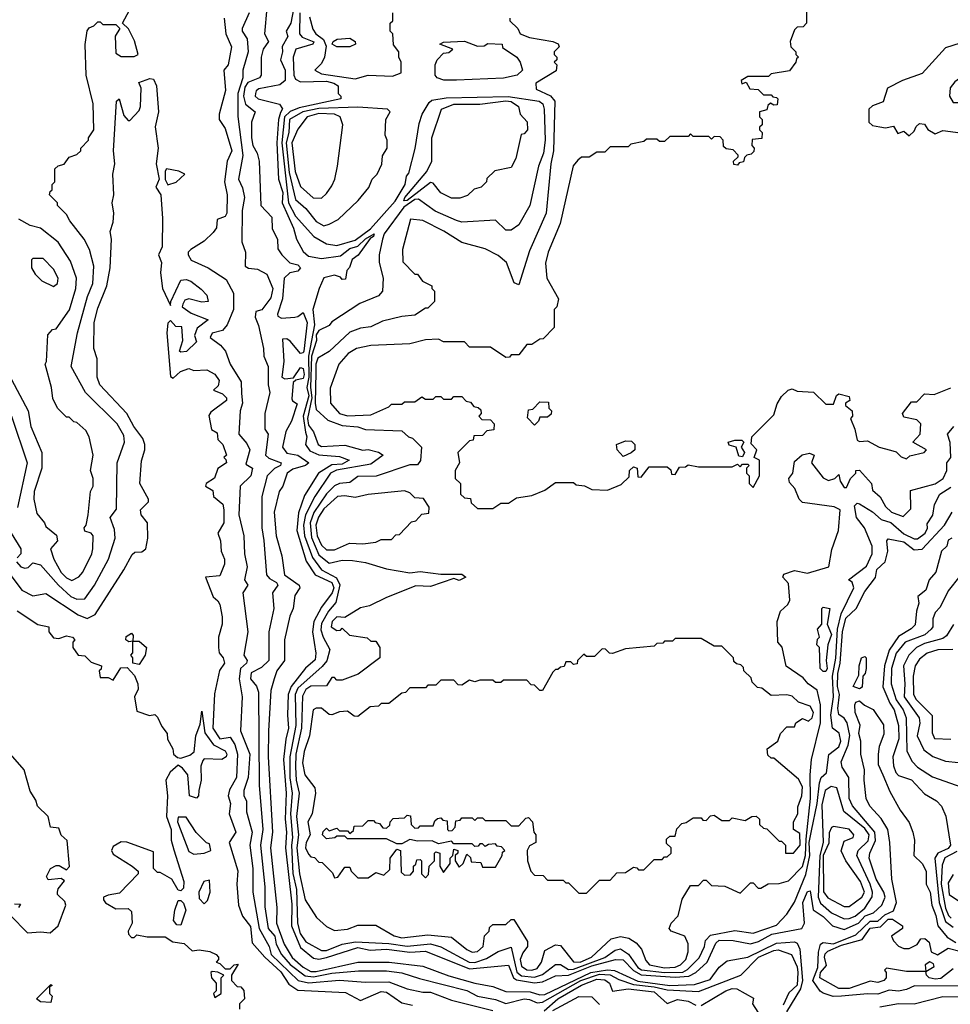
# Model space of a CAD drawing. Extents: x 2668140 to 2765664, y 823621 to 955240.
# Tile 189 of 256: x 2687015 to 2690594, y 894573 to 898359. Entities that reach past the tile are written whole.
import ezdxf

# ---------------------------------------------------------------- set-up
doc = ezdxf.new("R2010")
doc.units = 0

msp = doc.modelspace()

# ---------------------------------------------------------------- linework, layer by layer
at = {"layer": '0CON02XD'}
for points in [[(2688089.2, 898515), (2688058, 898345), (2688040, 898315), (2688046.1, 898293.9), (2688024.2, 898255.8), (2688025.8, 898235), (2688017.5, 898205), (2688035.8, 898165), (2688036.2, 898125), (2688015, 898108), (2687935, 898093.3), (2687924.2, 898085.8), (2687921.2, 898075), (2687920, 898065), (2687932.5, 898055), (2688014.1, 898034.1), (2688026, 898016), (2688018.2, 898001.8), (2688010, 897975), (2688003.3, 897885), (2688010.8, 897745), (2688027.5, 897695), (2688024.4, 897655), (2688067.6, 897557.6), (2688080, 897515), (2688105, 897467.5), (2688125, 897450), (2688175, 897440), (2688249.2, 897450.8), (2688285, 897479.1), (2688315, 897488.1), (2688345, 897516.7), (2688377.5, 897535), (2688376, 897525), (2688363, 897517), (2688316.8, 897453.2), (2688293, 897437), (2688283.6, 897406.4), (2688272.5, 897395), (2688268.3, 897361.7), (2688255, 897360), (2688248.3, 897368.3), (2688225, 897376.7), (2688185, 897366.2), (2688166.2, 897325), (2688141.9, 897245), (2688149.1, 897185), (2688125.3, 897065), (2688127, 896985), (2688118.9, 896945), (2688127.2, 896912.8), (2688104.6, 896835), (2688113.6, 896773.6), (2688118.6, 896755), (2688114.4, 896725), (2688131.2, 896701.2), (2688165, 896686.4), (2688245, 896680), (2688282.5, 896665), (2688255, 896649.4), (2688215, 896646.9), (2688163.8, 896615), (2688110.3, 896529.7), (2688087, 896463), (2688080.8, 896395), (2688117, 896277), (2688151.2, 896225), (2688215.4, 896195.4), (2688222.9, 896175), (2688216, 896155), (2688175, 896100), (2688145.8, 896045), (2688140.8, 896005), (2688153.6, 895923.6), (2688151.7, 895898.3), (2688114.4, 895865.6), (2688058.6, 895795), (2688047.1, 895765), (2688044.3, 895685), (2688049.2, 895635), (2688037.9, 895592.1), (2688029.4, 895515), (2688040, 895385), (2688036.5, 895285), (2688041.1, 895235), (2688036.9, 895175), (2688061.2, 894958.8), (2688060.6, 894875), (2688095, 894791.2), (2688145, 894750.8), (2688165, 894747.1), (2688195, 894753.3), (2688315, 894791.1), (2688362.1, 894782.1), (2688425.5, 894785.5), (2688515, 894773.3), (2688575, 894777.1), (2688745, 894709.4), (2688895, 894723.8), (2688914.4, 894675), (2688925, 894666.9), (2688995, 894656.5), (2689025, 894660), (2689075, 894682.9), (2689125, 894685.5), (2689215, 894720.9), (2689305.8, 894745.8), (2689335, 894744.2), (2689375, 894703.1), (2689405, 894687.1), (2689535, 894677.1), (2689588.1, 894681.9), (2689615, 894695.8), (2689658, 894735), (2689692.2, 894807.8), (2689705, 894820), (2689758.8, 894818.8), (2689825, 894805.8), (2689856.2, 894815), (2689906.9, 894843.1), (2690022.5, 894865), (2690033.3, 894885), (2690026.2, 894965), (2690045, 895007.5), (2690055, 895010), (2690066.4, 894936.4), (2690105, 894910.8), (2690140, 894875), (2690185, 894860.6), (2690240.8, 894885), (2690266.4, 894913.6), (2690298, 894925), (2690330, 894955), (2690342.5, 894985), (2690337.5, 895005), (2690308, 895055), (2690281.2, 895135), (2690283.8, 895155), (2690306.5, 895203.5), (2690303.1, 895235), (2690217, 895337), (2690204.2, 895364.2), (2690204, 895445), (2690177.5, 895485), (2690173.3, 895505), (2690200.3, 895569.7), (2690207, 895607), (2690197.5, 895655), (2690185, 895673.3), (2690165, 895687.5), (2690160.6, 895710.6), (2690167.8, 895765), (2690160, 895795), (2690160.8, 895845), (2690170.4, 895885), (2690179.1, 896005), (2690192.2, 896057.8), (2690232, 896095), (2690265, 896160), (2690305.7, 896214.3), (2690311.2, 896245), (2690343.3, 896275), (2690353.3, 896315), (2690350, 896355), (2690355, 896362.5), (2690415, 896350.8), (2690455, 896320.6), (2690485, 896323.1), (2690571.9, 896415), (2690600.8, 896465)], [(2687974, 898505), (2687956.2, 898305), (2687971.2, 898275), (2687951.2, 898245), (2687943.8, 898215), (2687943.8, 898145), (2687936.7, 898135), (2687892.5, 898117.5), (2687881.2, 898098.8), (2687875.3, 898065), (2687883.4, 898033.4), (2687920, 898005), (2687906.7, 897965), (2687906.2, 897905), (2687911.2, 897875), (2687928.8, 897845), (2687936.2, 897815), (2687942.5, 897645), (2687985, 897600), (2687986.2, 897555), (2688006, 897515), (2688008.3, 897478.3), (2688022.5, 897455), (2688053.9, 897423.9), (2688085, 897416.2), (2688094.3, 897405), (2688085, 897391.4), (2688053.9, 897386.1), (2688032.5, 897365), (2688025.7, 897285), (2688006.1, 897226.1), (2688008.3, 897218.3), (2688021.4, 897211.4), (2688072.5, 897215), (2688085, 897217.1), (2688105, 897233.3), (2688120.9, 897195), (2688107.5, 897085), (2688105, 897078), (2688095, 897076), (2688055, 897122.5), (2688041.7, 897131.7), (2688025, 897130), (2688031.2, 897045), (2688022.5, 896985), (2688035, 896977.5), (2688068.3, 896981.7), (2688095, 897022), (2688105, 897018), (2688109.1, 896995), (2688105, 896979.2), (2688076.7, 896973.3), (2688066.7, 896963.3), (2688061.7, 896901.7), (2688064, 896894), (2688082.5, 896882.5), (2688060.6, 896815), (2688038.8, 896775), (2688026.2, 896715), (2688041.7, 896691.7), (2688085, 896684), (2688126.7, 896655), (2688113.8, 896645), (2688065, 896630.8), (2688043.3, 896615), (2688026.7, 896565), (2688013.3, 896545), (2687993.3, 896465), (2688001.2, 896375), (2688023, 896297), (2688033.3, 896225), (2688090, 896185), (2688092.5, 896175), (2688073.3, 896145), (2688066.7, 896095), (2688053.9, 896066.1), (2688033.3, 895975), (2688033.3, 895895), (2688003.3, 895855), (2687993.3, 895825), (2687980.5, 895779.5), (2687972, 895625), (2687970.8, 895525), (2687987.5, 895235), (2687979.2, 895175), (2688004, 894945), (2688002.5, 894885), (2688031.4, 894805), (2688063, 894753), (2688105, 894715.7), (2688135, 894700), (2688155, 894699.5), (2688315, 894735.6), (2688435.7, 894735.7), (2688565, 894720), (2688665, 894682.5), (2688765, 894654), (2688835, 894641.2), (2688885, 894622.5), (2688978.3, 894621.7), (2689015, 894610), (2689035, 894611.1), (2689210.8, 894695), (2689275, 894705.4), (2689302.7, 894702.7), (2689391.8, 894661.8), (2689515, 894645.4), (2689610, 894650), (2689670.7, 894669.3), (2689705, 894716.7), (2689735, 894740), (2689815, 894754.3), (2689925, 894808.9), (2689995, 894814), (2690005, 894808.8), (2690015.4, 894785.4), (2690025.4, 894665), (2690017.6, 894632.4), (2689963.3, 894545)], [(2687002.5, 896275), (2687020, 896255), (2687035, 896250), (2687047, 896253), (2687065, 896270), (2687095, 896262.5), (2687163.8, 896185), (2687211.7, 896141.7), (2687235, 896131.2), (2687265, 896132.5), (2687303.3, 896185), (2687356.7, 896285), (2687382.5, 896365), (2687379.3, 896399.3), (2687362.5, 896445), (2687387, 896477), (2687390, 896655), (2687417.5, 896735), (2687415, 896760), (2687390, 896805), (2687267.5, 896925), (2687212.5, 897025), (2687237.5, 897155), (2687276.2, 897295), (2687296.2, 897345), (2687300.7, 897410.7), (2687283.3, 897475), (2687262.5, 897515), (2687207.5, 897585), (2687195, 897610), (2687160, 897645), (2687160, 897655), (2687130, 897685), (2687131.7, 897698.3), (2687140, 897705), (2687140, 897725), (2687150, 897735), (2687150, 897785), (2687163, 897797), (2687186.4, 897803.6), (2687205, 897830), (2687235, 897840), (2687250, 897855), (2687250, 897865), (2687280, 897895), (2687280, 897905), (2687300, 897935), (2687297.5, 898035), (2687270, 898145), (2687266.2, 898263.8), (2687274, 898316), (2687282, 898328), (2687300, 898335), (2687315, 898350), (2687325, 898350), (2687335, 898340), (2687385, 898340), (2687400, 898325), (2687382.5, 898295), (2687385, 898230), (2687405, 898217.5), (2687455, 898217.5), (2687470, 898225), (2687457, 898277), (2687433, 898323), (2687410, 898345), (2687437.5, 898395)], [(2690040, 898405), (2690040, 898345), (2690028.3, 898331.7), (2690005, 898330), (2689995, 898320), (2689977.5, 898275), (2689980, 898255), (2690000, 898235), (2690000, 898225), (2690010, 898215), (2690001.7, 898208.3), (2690000, 898195), (2689975, 898162.5), (2689905, 898150), (2689895, 898140), (2689815, 898140), (2689790, 898125), (2689791.7, 898111.7), (2689808.3, 898118.3), (2689823, 898093), (2689855, 898090), (2689875, 898070), (2689905, 898070), (2689911.7, 898061.7), (2689925, 898060), (2689930, 898055), (2689928.3, 898031.7), (2689915, 898030), (2689901.7, 898038.3)], [(2687801.2, 898365), (2687807.5, 898305), (2687830, 898255), (2687816.7, 898185), (2687800, 898165), (2687806.4, 898086.4), (2687782.5, 897995), (2687782.5, 897975), (2687805, 897940), (2687831.2, 897855), (2687812.5, 897815), (2687802.5, 897735), (2687813.3, 897685), (2687811.2, 897615), (2687805, 897602.5), (2687775, 897590), (2687771.7, 897558.3), (2687759.3, 897540.7), (2687725, 897507.5), (2687672.5, 897475), (2687662.5, 897465), (2687662.5, 897455), (2687673.9, 897433.9), (2687740, 897405), (2687809.3, 897359.3), (2687837, 897307), (2687836.7, 897245), (2687813.3, 897185), (2687795, 897163.3), (2687755, 897153.3), (2687747, 897137), (2687787.7, 897107.7), (2687806.7, 897085), (2687824.1, 897034.1), (2687867, 896967), (2687868.3, 896921.7), (2687871.2, 896885), (2687863.3, 896855), (2687857.5, 896765), (2687888.8, 896728.8), (2687900, 896705), (2687885, 896650), (2687910, 896635), (2687903.8, 896605), (2687862.5, 896565), (2687857.5, 896455), (2687877.5, 896375), (2687880, 896305), (2687890, 896255), (2687880, 896205), (2687892.5, 896185), (2687872.5, 896155), (2687892.5, 896005), (2687877.5, 895915), (2687890, 895895), (2687886.7, 895885), (2687864, 895865), (2687858.6, 895825), (2687870.8, 895755), (2687864, 895625), (2687900, 895535), (2687893.8, 895445), (2687877.5, 895395), (2687877.5, 895375), (2687886.7, 895355), (2687887, 895313), (2687908.8, 895235), (2687900, 895185), (2687911.2, 895095), (2687911.2, 895005), (2687935.8, 894865), (2687974, 894795), (2687982, 894765), (2688085.5, 894665.5), (2688125, 894655.6), (2688245, 894665.8), (2688345, 894658.8), (2688435, 894660), (2688505, 894633.3), (2688565, 894620), (2688595, 894620), (2688675, 894588.8), (2688835, 894550)], [(2687897.5, 898385), (2687870, 898325), (2687870, 898315), (2687890, 898285), (2687893.3, 898235), (2687873.3, 898165), (2687873.3, 898135), (2687853.8, 898075), (2687853.9, 897986.1), (2687873.3, 897836.7), (2687856, 897745), (2687872.3, 897712.3), (2687880, 897675), (2687870, 897625), (2687868.8, 897505), (2687883.3, 897465), (2687881.7, 897411.7), (2687895, 897403.3), (2687929.5, 897399.5), (2687965, 897380), (2687988, 897325), (2687980.7, 897289.3), (2687946.4, 897243.6), (2687923.6, 897236.4), (2687920, 897215), (2687933, 897183), (2687952.5, 897095), (2687953.3, 897065), (2687970, 897025), (2687970, 896955), (2687976.7, 896925), (2687957.5, 896845), (2687957.5, 896785), (2687970, 896765), (2687960, 896685), (2687973, 896673), (2688020, 896655), (2688017.5, 896645), (2687995, 896633.8), (2687966.7, 896605), (2687946.7, 896525), (2687946.2, 896405), (2687953.6, 896356.4), (2687963.8, 896225), (2687975, 896210), (2688002.5, 896195), (2688007.5, 896185), (2687987.5, 896155), (2687992.5, 896095), (2687973.3, 896005), (2687972.5, 895895), (2687945, 895868.8), (2687905, 895847.5), (2687902.5, 895825), (2687926.1, 895796.1), (2687933, 895773), (2687936.1, 895416.1), (2687950, 895245), (2687940.8, 895185), (2687958, 895025), (2687958.3, 894948.3), (2687970, 894865), (2687996, 894835), (2688001.4, 894805), (2688022, 894765), (2688055, 894725.8), (2688112.6, 894682.6), (2688145, 894678.5), (2688215, 894693.1), (2688318.3, 894701.7), (2688425, 894702), (2688485, 894693.8), (2688552.5, 894672.5)], [(2688091.9, 898385), (2688091.2, 898305), (2688101.4, 898291.4), (2688146.7, 898273.3), (2688142.5, 898265), (2688077.5, 898245), (2688066.7, 898215), (2688069.2, 898145), (2688075, 898130), (2688095, 898119.4), (2688195, 898122), (2688222.5, 898115), (2688240, 898105), (2688240, 898075), (2688250, 898065), (2688250, 898055), (2688089.7, 898020.3), (2688055, 898005.7), (2688033.3, 897985), (2688022.7, 897885), (2688048.6, 897655), (2688075, 897603.3), (2688146.7, 897525), (2688195, 897497.5), (2688235, 897490), (2688305, 897511.2), (2688363.8, 897555), (2688459.5, 897660.5), (2688497.5, 897725), (2688503, 897757), (2688511.7, 897768.3), (2688536.4, 897863.6), (2688550.7, 897959.3), (2688563.3, 897995), (2688589.3, 898040.7), (2688600.5, 898049.5), (2688655, 898058), (2688893.7, 898063.7), (2689012.5, 898045), (2689026.2, 898035), (2689031.2, 898015), (2689036, 897895), (2689028.8, 897845), (2689010, 897795), (2688976.7, 897645), (2688935, 897570), (2688905, 897550), (2688885, 897550), (2688845, 897587.5), (2688715, 897580), (2688695, 897586.7), (2688612.3, 897622.3), (2688549.2, 897669.2), (2688535, 897667.3), (2688492.6, 897637.4), (2688416.7, 897535), (2688410, 897515), (2688397.5, 897455), (2688397.5, 897425), (2688412.5, 897365), (2688410, 897315), (2688395, 897297.5), (2688323, 897267), (2688215, 897197.5), (2688205, 897182.5), (2688165, 897163.3), (2688155, 897147.5), (2688156, 897125), (2688136.5, 897065), (2688133.2, 896945), (2688137.8, 896905), (2688121.5, 896825), (2688125, 896800), (2688144.2, 896774.2), (2688162.5, 896725), (2688175, 896717.5), (2688265, 896722.5), (2688335, 896703.8), (2688355, 896706.2), (2688395, 896696.7), (2688412.5, 896685), (2688365, 896650), (2688233.4, 896626.6), (2688210, 896615), (2688150, 896525), (2688114.3, 896455), (2688106.9, 896415), (2688110.6, 896375), (2688141.1, 896291.1), (2688175, 896244), (2688233.2, 896213.2), (2688245.8, 896185.8), (2688231.3, 896118.7), (2688202.5, 896085), (2688175, 896037.5), (2688173, 896013), (2688182, 895985), (2688207.3, 895937.3), (2688195.6, 895894.4), (2688178.3, 895871.7), (2688085, 895789.2), (2688074.3, 895765), (2688076.7, 895645), (2688053.3, 895525), (2688053.6, 895443.6), (2688063.1, 895385), (2688056.5, 895305), (2688064.4, 895215), (2688060, 895185), (2688065.6, 895075.6), (2688080, 895015), (2688083.1, 894885), (2688093.1, 894845), (2688115, 894813.8), (2688175, 894780), (2688195, 894780.8), (2688255, 894804.2), (2688306.8, 894813.2), (2688435, 894807.1), (2688505, 894796.9), (2688595, 894805.8), (2688634.2, 894794.2), (2688743.3, 894735), (2688765, 894734.3), (2688810.3, 894749.7), (2688855, 894776.7), (2688905, 894792.5), (2688927.3, 894697.3), (2688945, 894683.3), (2688995, 894678.1), (2689025, 894687.5), (2689075, 894726.2), (2689095, 894726.2), (2689125, 894707.1), (2689145, 894708.2), (2689265, 894753.1), (2689305, 894781.2), (2689325, 894786.7), (2689355.7, 894765.7), (2689392.5, 894715), (2689405.6, 894705.6), (2689495, 894695.4), (2689565, 894697.1), (2689583.4, 894706.6), (2689627.9, 894752.1), (2689648.8, 894795), (2689651.7, 894818.3), (2689671.4, 894838.6), (2689765, 894856.7), (2689835, 894846.7), (2689925, 894877.5), (2689965, 894920), (2689993.9, 894966.1), (2690038, 895072), (2690053.6, 895145), (2690051.1, 895195), (2690059.4, 895240.6), (2690081.2, 895345), (2690090, 895425), (2690097.5, 895445), (2690117, 895463), (2690126.4, 895533.6), (2690165, 895563.8), (2690172.5, 895585), (2690165.6, 895615.6), (2690140, 895635), (2690134.2, 895685), (2690144, 895755), (2690140.8, 895835), (2690153.9, 895903.9), (2690159.2, 896015), (2690174, 896075), (2690222.5, 896175), (2690216.7, 896196.7), (2690202.5, 896205), (2690271.7, 896258.3), (2690293.3, 896305), (2690292.5, 896335), (2690263.3, 896405), (2690233.3, 896445), (2690225, 896490), (2690235, 896500), (2690245, 896497.5), (2690295, 896466.7), (2690327.3, 896437.3), (2690365, 896426), (2690415, 896382), (2690455, 896362.5), (2690467, 896363), (2690497.5, 896385), (2690506.4, 896403.6), (2690505, 896420), (2690526.4, 896453.6), (2690532.5, 896495), (2690553.3, 896535), (2690595, 896561.2)], [(2688900, 898365), (2688900, 898355), (2688930, 898325), (2688940, 898305), (2688975, 898290), (2689065.5, 898275.5), (2689086.1, 898266.1), (2689090, 898255), (2689070, 898235), (2689070, 898225), (2689080, 898215), (2689080, 898205), (2689070, 898195), (2689080, 898185), (2689078.3, 898161.7), (2689000, 898115), (2689001.7, 898091.7), (2689056.1, 898066.1), (2689073.3, 898045), (2689068, 897855), (2689058, 897805), (2689040, 897615), (2688975, 897470), (2688935, 897340), (2688917, 897347), (2688887.5, 897425), (2688855, 897452.5), (2688805, 897477.5), (2688715, 897502.5), (2688646.1, 897546.1), (2688565, 897586.7), (2688518.3, 897591.7), (2688487.5, 897475), (2688488.3, 897428.3), (2688535, 897380), (2688545, 897380), (2688563.6, 897353.6), (2688600, 897335), (2688600, 897325), (2688610, 897315), (2688610, 897275), (2688585, 897250), (2688575, 897250), (2688535, 897222.5), (2688485, 897217.5), (2688410.7, 897199.3), (2688365, 897177.5), (2688325, 897172.5), (2688285, 897157.5), (2688205, 897083.3), (2688162.1, 897057.9), (2688153.3, 897035), (2688153.2, 897003.2), (2688150.6, 896885), (2688155, 896860), (2688199.5, 896819.5), (2688255, 896798.8), (2688315, 896793.8), (2688345, 896783.8), (2688485, 896777.5), (2688510, 896755), (2688525, 896750), (2688560, 896715), (2688556.4, 896663.6), (2688545, 896647.5), (2688515, 896647.5), (2688386.4, 896603.6), (2688315, 896602.5), (2688285, 896580), (2688245, 896576.2), (2688225, 896566.2), (2688195, 896536.2), (2688145.5, 896464.5), (2688132.2, 896425), (2688137.4, 896367.4), (2688165, 896301.2), (2688205, 896268.8), (2688255, 896281.2), (2688295, 896280), (2688345, 896272.5), (2688425, 896247.5), (2688515, 896232.5), (2688555, 896236.7), (2688635, 896227.5), (2688715, 896227.5), (2688730, 896215), (2688705, 896203.3), (2688685, 896210), (2688595, 896180), (2688538.3, 896181.7), (2688425, 896137.5), (2688360, 896105), (2688325, 896097.5), (2688265, 896060), (2688235, 896062.5), (2688216.7, 896045), (2688213.3, 896025), (2688235, 896010), (2688248.3, 896011.7), (2688255, 896020), (2688283, 895993), (2688351.7, 895981.7), (2688365, 895970), (2688385, 895970), (2688400, 895945), (2688400, 895905), (2688317, 895843), (2688255, 895820), (2688235, 895820), (2688225, 895830), (2688215, 895830), (2688195, 895797.5), (2688135, 895796), (2688115, 895783.8), (2688102.1, 895757.9), (2688098.6, 895635), (2688076.9, 895535), (2688075.6, 895485), (2688078.6, 895435), (2688090, 895385), (2688080, 895295), (2688087.1, 895225), (2688081.1, 895175), (2688091.4, 895075), (2688113.3, 894975), (2688157, 894907), (2688195, 894872.5), (2688225, 894857.5), (2688275, 894862.5), (2688315, 894877.5), (2688385, 894877.5), (2688455, 894836.7), (2688485, 894828.8), (2688585, 894840), (2688675, 894831.2), (2688734, 894784)], [(2688129.3, 898369.3), (2688141.7, 898321.7), (2688153.3, 898305), (2688183.1, 898283.1), (2688193.6, 898256.4), (2688187.5, 898215), (2688175, 898190), (2688150, 898165), (2688175, 898151.2), (2688305, 898131.4), (2688355, 898145.8), (2688448.8, 898141.2), (2688482.5, 898155), (2688482.5, 898195), (2688472.5, 898215), (2688472.5, 898235), (2688452.3, 898262.3), (2688450, 898305), (2688440, 898315), (2688440, 898345), (2688450, 898355), (2688450, 898385)], [(2688234, 898254), (2688216.7, 898265), (2688220, 898275), (2688235.6, 898284.4), (2688285, 898287.8), (2688305.5, 898275.5), (2688306, 898265), (2688285, 898254.4), (2688234, 898254)], [(2688695, 898125.8), (2688646.4, 898126.4), (2688620, 898135), (2688612.5, 898145), (2688612.5, 898185), (2688620, 898205), (2688645, 898230), (2688665, 898232.5), (2688680, 898245), (2688630, 898265), (2688645, 898272.5), (2688725, 898276), (2688775, 898257.5), (2688801.7, 898258.3), (2688815, 898267.5), (2688870, 898265), (2688871.7, 898251.7), (2688926.7, 898215), (2688940, 898195), (2688948.8, 898165), (2688927.5, 898145), (2688875, 898134.4), (2688695, 898125.8)], [(2690631.7, 898268.3), (2690575, 898250), (2690485, 898152.5), (2690410, 898125), (2690352.5, 898095), (2690335, 898042.5), (2690295, 898027.5), (2690280, 898015), (2690280, 897965), (2690295, 897952.5), (2690323, 897947), (2690345, 897943.3), (2690375, 897950), (2690391.7, 897921.7), (2690415, 897930), (2690435, 897912.5), (2690455, 897930), (2690461.7, 897948.3), (2690475, 897960), (2690495, 897957.5), (2690507, 897937), (2690535, 897920), (2690565, 897932.5), (2690651.7, 897921.7)], [(2686947, 896267), (2687023.3, 896165), (2687065, 896143.3), (2687115, 896152.5), (2687240.3, 896070.3), (2687275, 896056.7), (2687305, 896072.5), (2687416.1, 896243.9), (2687447, 896303), (2687458.3, 896311.7), (2687485, 896312.5), (2687500, 896325), (2687508, 896365), (2687506.7, 896425), (2687482.5, 896455), (2687480, 896475), (2687510, 896505), (2687510, 896515), (2687477.5, 896575), (2687483, 896663), (2687496.2, 896705), (2687496.1, 896726.1), (2687488.3, 896748.3), (2687454.2, 896794.2), (2687426.7, 896845), (2687323.3, 896955), (2687313.3, 896985), (2687312.5, 897055), (2687300, 897095), (2687301.2, 897195), (2687315, 897250), (2687350, 897335), (2687363.3, 897405), (2687367.5, 897515), (2687362.5, 897545), (2687375, 897580), (2687377.5, 897615), (2687370, 897655), (2687377.5, 897685), (2687373.3, 897765), (2687381.2, 897805), (2687375.8, 897855), (2687387.5, 898045), (2687397.5, 898055), (2687415, 897990), (2687431.7, 897971.7), (2687438.3, 897971.7), (2687475, 898010), (2687480, 898025), (2687482.5, 898095), (2687473, 898117), (2687515, 898133.3), (2687530, 898130), (2687541.4, 898105), (2687548.8, 898005), (2687536.4, 897946.4), (2687547.5, 897865), (2687539.4, 897805), (2687551.4, 897745), (2687538, 897715), (2687557.8, 897685), (2687564.6, 897595), (2687562.5, 897485), (2687548.8, 897455), (2687560.4, 897425), (2687556.2, 897385), (2687564.4, 897325), (2687595, 897260), (2687596.7, 897275), (2687635, 897357.5), (2687655, 897360), (2687673.6, 897353.6), (2687713, 897323), (2687735, 897300), (2687740, 897275), (2687715, 897272.5), (2687665, 897286.2), (2687650, 897280), (2687642.5, 897265), (2687640, 897255), (2687675, 897230)], [(2690675, 898040), (2690730, 898085), (2690730, 898095), (2690740, 898105), (2690740, 898125), (2690760, 898145), (2690745, 898160), (2690663, 898157), (2690610.7, 898119.3), (2690593, 898097), (2690590, 898065), (2690605, 898040), (2690675, 898040)], [(2688185, 897566.7), (2688205, 897572.5), (2688239.3, 897590.7), (2688316.4, 897663.6), (2688357, 897713), (2688370, 897745), (2688390, 897765), (2688407, 897803), (2688410, 897835), (2688427.5, 897865), (2688427.5, 897895), (2688420, 897915), (2688422.5, 897975), (2688440, 898005), (2688430, 898015), (2688315, 898022.5), (2688165, 898017.1), (2688103.8, 898005), (2688052.9, 897975), (2688050.6, 897925), (2688039.6, 897885), (2688051.4, 897771.4), (2688075, 897667.5), (2688115, 897633.3), (2688155, 897583.3), (2688185, 897566.7)], [(2689901.7, 898038.3), (2689891.7, 898028.3), (2689888.3, 898011.7), (2689860, 898005), (2689860, 897985), (2689870, 897975), (2689870, 897955), (2689860, 897945), (2689860, 897935), (2689870, 897925), (2689868.3, 897901.7), (2689831.7, 897898.3), (2689830, 897875), (2689840, 897865), (2689838.3, 897851.7), (2689828.3, 897841.7), (2689811.7, 897838.3), (2689801.7, 897828.3), (2689798.3, 897811.7), (2689781.7, 897808.3), (2689775, 897800), (2689761.7, 897801.7), (2689760, 897815), (2689778.3, 897831.7), (2689778.3, 897838.3), (2689758.3, 897858.3), (2689731.7, 897861.7), (2689721.7, 897871.7), (2689720, 897895), (2689708.3, 897908.3), (2689685, 897910), (2689675, 897900), (2689665, 897910), (2689605, 897910), (2689595, 897920), (2689585, 897910), (2689515, 897910), (2689495, 897890), (2689475, 897890), (2689465, 897900), (2689425, 897900), (2689415, 897890), (2689365, 897880), (2689355, 897870), (2689285, 897870), (2689265, 897850), (2689235, 897850), (2689205, 897830), (2689175, 897830), (2689161.7, 897818.3), (2689143, 897797), (2689093.3, 897575), (2689047.5, 897465), (2689037, 897423), (2689042.5, 897365), (2689087.5, 897285), (2689080, 897255), (2689070, 897245), (2689070, 897175), (2689028.3, 897131.7), (2689015, 897130), (2688985, 897110), (2688965, 897110), (2688935, 897070), (2688905, 897070), (2688898.3, 897061.7), (2688885, 897060), (2688825, 897100), (2688745, 897100), (2688725, 897120), (2688645, 897120), (2688625, 897130), (2688575, 897127.5), (2688515, 897112.5), (2688365, 897106.7), (2688310, 897095), (2688277.5, 897075), (2688242.5, 897035), (2688208.3, 896941.7), (2688210, 896885), (2688244.3, 896844.3), (2688275, 896836.2), (2688365, 896840), (2688435, 896870), (2688445, 896880), (2688485, 896880), (2688495, 896890), (2688535, 896890), (2688561.7, 896908.3), (2688575, 896900), (2688605, 896900), (2688615, 896910), (2688635, 896910), (2688645, 896900), (2688675, 896900), (2688685, 896910), (2688715, 896910), (2688731.7, 896891.7), (2688748.3, 896888.3), (2688761.7, 896871.7), (2688778.3, 896868.3), (2688788.3, 896858.3), (2688790, 896845), (2688780, 896835), (2688791.7, 896821.7), (2688825, 896820), (2688840, 896805), (2688838.3, 896781.7), (2688811.7, 896778.3), (2688795, 896760), (2688761.7, 896758.3), (2688758.3, 896741.7), (2688745, 896740), (2688700, 896695), (2688706.7, 896655), (2688690, 896625), (2688690, 896595), (2688710, 896575), (2688710, 896535), (2688725, 896520), (2688748.3, 896518.3), (2688751.7, 896501.7), (2688775, 896480), (2688835, 896480), (2688865, 896500), (2688895, 896500), (2688925, 896520), (2688985, 896530), (2689035, 896550), (2689075, 896580), (2689145, 896580), (2689155, 896570), (2689187, 896567), (2689215, 896552.5), (2689275, 896550), (2689328.3, 896571.7), (2689358.3, 896601.7), (2689360, 896625), (2689375, 896640), (2689390, 896635), (2689391.7, 896601.7), (2689405, 896600), (2689435, 896640), (2689505, 896640), (2689518.3, 896628.3), (2689521.7, 896611.7), (2689535, 896610), (2689551.7, 896638.3), (2689575, 896640), (2689585, 896647.5), (2689625, 896640), (2689755, 896640), (2689775, 896650), (2689785, 896640), (2689795, 896650), (2689815, 896650), (2689820, 896645), (2689810, 896635), (2689810, 896615), (2689820, 896605), (2689820, 896575), (2689835, 896560), (2689860, 896605), (2689860, 896665), (2689840, 896675), (2689850, 896705), (2689828.3, 896728.3), (2689830, 896755), (2689915, 896840), (2689928.3, 896881.7), (2689945, 896910), (2689970, 896935), (2689985, 896940), (2690005, 896930), (2690067, 896927), (2690115, 896880), (2690145, 896880), (2690156.4, 896913.6), (2690165, 896920), (2690205, 896910), (2690207.5, 896895), (2690190, 896885), (2690190, 896875), (2690216.7, 896855), (2690217.5, 896835), (2690210, 896825), (2690226.7, 896785), (2690235, 896742.5), (2690245, 896737.5), (2690275, 896740), (2690320, 896715), (2690363.8, 896703.8), (2690385, 896697.5), (2690405, 896677.5), (2690425, 896670), (2690438.3, 896681.7), (2690492.5, 896695), (2690502.5, 896705), (2690450, 896735), (2690477.5, 896765), (2690480, 896805), (2690465, 896820), (2690415, 896830), (2690410, 896845), (2690445, 896890), (2690465, 896890), (2690495, 896920), (2690531.7, 896918.3), (2690596.1, 896943.9)], [(2688492.2, 897662.2), (2688496, 897675), (2688580, 897775), (2688600, 897815), (2688600, 897905), (2688637.5, 898015), (2688685, 898034), (2688785, 898034), (2688885, 898046.4), (2688905, 898044.4), (2688933.3, 898025), (2688940, 897995), (2688966.4, 897966.4), (2688967.5, 897935), (2688955, 897920), (2688943, 897917), (2688922.5, 897825), (2688905, 897790), (2688842.5, 897777.5), (2688811.7, 897748.3), (2688810, 897735), (2688790, 897715), (2688763, 897707), (2688737, 897683), (2688707, 897673), (2688675, 897672.5), (2688635, 897692.5), (2688605, 897730), (2688595, 897732.5), (2688505, 897663.6), (2688492.2, 897662.2)], [(2688175, 897672.5), (2688195, 897690), (2688215, 897720), (2688227.5, 897745), (2688237.5, 897795), (2688257.5, 897955), (2688247.5, 897985), (2688225.8, 897995.8), (2688165, 897997.8), (2688120, 897985), (2688085, 897937.5), (2688061.4, 897885), (2688074.3, 897775), (2688095, 897717.5), (2688143.9, 897673.9), (2688175, 897672.5)], [(2687585, 897723.3), (2687616.2, 897733.8), (2687650, 897765), (2687626.4, 897776.4), (2687580, 897785), (2687573.9, 897776.1), (2687574.4, 897744.4), (2687585, 897723.3)], [(2687215, 896203.3), (2687243, 896217), (2687257.5, 896235), (2687292.5, 896305), (2687296.7, 896325), (2687297.5, 896375), (2687290, 896385), (2687265, 896392.5), (2687262.5, 896405), (2687270, 896415), (2687278.8, 896455), (2687287.5, 896545), (2687297.5, 896565), (2687297.5, 896595), (2687287.5, 896625), (2687297.5, 896685), (2687282.5, 896755), (2687269.3, 896779.3), (2687235, 896810), (2687223, 896813), (2687205, 896830), (2687195, 896830), (2687160, 896865), (2687143, 896903), (2687137.5, 896945), (2687112.5, 897035), (2687117.5, 897045), (2687123, 897147), (2687141.7, 897168.3), (2687155, 897170), (2687206.1, 897243.9), (2687231.2, 897325), (2687233.3, 897365), (2687210.7, 897430.7), (2687163, 897503), (2687095, 897557.5), (2687055, 897567.5), (2687011.7, 897591.7)], [(2687145, 897332.5), (2687160, 897345), (2687162.5, 897365), (2687145, 897400), (2687105, 897440), (2687065, 897440), (2687060, 897435), (2687060, 897405), (2687075, 897380), (2687100, 897355), (2687145, 897332.5)], [(2687675, 897230), (2687740, 897205), (2687697, 897173), (2687686.7, 897145), (2687695, 897120), (2687657, 897083), (2687635, 897080), (2687630, 897085), (2687642.5, 897125), (2687638.3, 897178.3), (2687615, 897178.8), (2687595, 897202.5), (2687585, 897192.5), (2687580.6, 897155), (2687595, 896986.7), (2687605, 896980), (2687633.9, 897006.1), (2687665, 897017.5), (2687685, 897010), (2687735, 897012.5), (2687765.9, 896995.9), (2687781.7, 896971.7), (2687778.3, 896951.7), (2687760, 896935), (2687795, 896920), (2687810, 896905), (2687810, 896895), (2687750, 896850), (2687742.5, 896837.5), (2687753, 896783), (2687775, 896770), (2687777.5, 896745), (2687796.7, 896725), (2687810, 896685), (2687800, 896675), (2687808.3, 896668.3), (2687810, 896655), (2687777, 896633), (2687763.6, 896596.4), (2687732.5, 896575), (2687730, 896565), (2687758.3, 896548.3), (2687760, 896525), (2687795.8, 896495.8), (2687800, 896475), (2687800, 896425), (2687777.5, 896385), (2687787.5, 896355), (2687790, 896315), (2687802.5, 896285), (2687802.5, 896265), (2687785, 896220), (2687730, 896215), (2687759.3, 896139.3), (2687777.5, 896125), (2687785, 896110), (2687793.6, 896063.6), (2687793.3, 896035), (2687780, 895985), (2687780, 895945), (2687782.5, 895925), (2687797.5, 895905), (2687802.5, 895885), (2687783, 895857), (2687763.6, 895766.4), (2687757.5, 895635), (2687785, 895594.5), (2687825, 895600), (2687842.2, 895572.2), (2687853.1, 895535), (2687848.8, 895445), (2687822.3, 895397.7), (2687816.7, 895375), (2687826.2, 895345), (2687820, 895305), (2687846.7, 895235), (2687820, 895195), (2687853.6, 895086.4), (2687850, 895035), (2687856.7, 894955), (2687872.3, 894912.3), (2687902.3, 894872.3), (2687909.5, 894809.5), (2687957.5, 894755), (2688018.6, 894698.6), (2688050.6, 894650.6), (2688085, 894628), (2688268.3, 894618.3), (2688325, 894587.5), (2688405, 894622), (2688425, 894620), (2688485, 894578.8), (2688525, 894570)], [(2686983.3, 896975), (2687047.5, 896855), (2687057.5, 896795), (2687100, 896695), (2687100, 896635), (2687071.2, 896545), (2687070, 896515), (2687080.7, 896460.7), (2687110, 896425), (2687115, 896410), (2687156.7, 896376.7), (2687160, 896355), (2687133.3, 896325), (2687146.7, 896285), (2687175, 896233.3), (2687195, 896213.3), (2687215, 896203.3)], [(2688995, 896800), (2688968.3, 896828.3), (2688971.7, 896858.3), (2688988.3, 896861.7), (2689015, 896890), (2689048.3, 896888.3), (2689050, 896865), (2689060, 896855), (2689058.3, 896841.7), (2689045, 896830), (2689015, 896830), (2689010, 896815), (2688995, 896800)], [(2686983.9, 896833.9), (2687043.3, 896655), (2687006.1, 896483.9)], [(2688734, 894784), (2688755, 894773.3), (2688775, 894776.7), (2688796.7, 894795), (2688803, 894837), (2688820, 894855), (2688821.7, 894868.3), (2688835, 894880), (2688885, 894880), (2688905, 894900), (2688915, 894900), (2688967.5, 894815), (2688967.5, 894795), (2688949.3, 894770.7), (2688940, 894745), (2688945, 894720), (2688965, 894706.2), (2688985, 894704.2), (2689005, 894711.2), (2689021.2, 894735), (2689035, 894780), (2689075, 894802.5), (2689095, 894800), (2689145, 894736.2), (2689170, 894735), (2689214, 894755), (2689290, 894825), (2689325, 894834.2), (2689357.7, 894827.7), (2689385, 894810), (2689406.7, 894785), (2689422.3, 894742.3), (2689437.5, 894725), (2689495, 894713.5), (2689535, 894715.8), (2689555.5, 894724.5), (2689576, 894745), (2689586.2, 894775), (2689586.1, 894806.1), (2689572.5, 894835), (2689520, 894855), (2689512.5, 894865), (2689520, 894885), (2689547, 894913), (2689563, 894977), (2689595, 895030), (2689625, 895030), (2689645, 895050), (2689655, 895050), (2689675, 895030), (2689727, 895027), (2689785, 895000), (2689825, 895040), (2689835, 895040), (2689855, 895020), (2689865, 895020), (2689893, 895037), (2689935, 895037.5), (2689971.7, 895048.3), (2690025, 895103.3), (2690036.2, 895145), (2690038.8, 895208.8), (2690055.6, 895365), (2690054.2, 895455), (2690060, 895515), (2690094.3, 895655), (2690094.3, 895725), (2690081.2, 895781.2), (2690047.5, 895805), (2690028.3, 895828.3), (2689963, 895873), (2689947, 895947), (2689930, 895965), (2689927.5, 896045), (2689940, 896085), (2689969.3, 896110.7), (2689977, 896127), (2689971.7, 896191.7), (2689950, 896215), (2689953.6, 896226.4), (2689995, 896241.2), (2690045, 896231.2), (2690126.7, 896255), (2690137.7, 896322.3), (2690163.8, 896395), (2690170, 896475), (2690146.4, 896486.4), (2690025, 896502.5), (2690012.5, 896515), (2689996.1, 896556.1), (2689975, 896580), (2689973.3, 896595), (2689987.5, 896615), (2689995, 896660), (2690023.9, 896686.1), (2690051.7, 896691.7), (2690070, 896685), (2690060, 896655), (2690105, 896597.5), (2690125, 896587.5), (2690150, 896595), (2690165, 896610), (2690170, 896585), (2690185, 896560), (2690195, 896560), (2690210, 896595), (2690230, 896615), (2690230, 896625), (2690245, 896627.5), (2690290, 896575), (2690295, 896550), (2690324, 896524), (2690345, 896487.5), (2690367.5, 896465), (2690411.7, 896448.3), (2690441.7, 896478.3), (2690440.7, 896549.3), (2690535, 896574), (2690566.2, 896595), (2690580, 896625), (2690580, 896655), (2690596.2, 896675), (2690593.6, 896733.6), (2690583.3, 896765), (2690607.5, 896795)], [(2689335, 896680), (2689312.5, 896705), (2689310, 896725), (2689345, 896740), (2689368.3, 896738.3), (2689380, 896725), (2689380, 896705), (2689367, 896693), (2689335, 896680)], [(2689795, 896677.5), (2689780.7, 896680.7), (2689770, 896715), (2689743, 896723), (2689740, 896735), (2689765, 896742.5), (2689791.7, 896741.7), (2689800, 896735), (2689790, 896715), (2689802.5, 896695), (2689795, 896677.5)], [(2688225, 896321.2), (2688283.9, 896346.1), (2688335, 896343.3), (2688385, 896350), (2688405, 896360), (2688445, 896360), (2688461.7, 896378.3), (2688475, 896380), (2688521.7, 896428.3), (2688538.3, 896431.7), (2688561.7, 896458.3), (2688588.3, 896461.7), (2688590, 896485), (2688568.3, 896518.3), (2688535, 896520), (2688515, 896540), (2688495, 896547.5), (2688355, 896533.3), (2688305, 896521.2), (2688265, 896528.8), (2688237.5, 896525), (2688185, 896478), (2688163.7, 896446.3), (2688154.4, 896415), (2688159.4, 896375), (2688175, 896338.8), (2688195, 896321.2), (2688225, 896321.2)], [(2686982.5, 896385), (2687020, 896325), (2687020, 896305), (2687005, 896290)], [(2690600, 896365), (2690585, 896357.5), (2690580, 896335), (2690560, 896315), (2690537.5, 896235), (2690512.5, 896205), (2690500, 896165), (2690468.3, 896141.7), (2690472.5, 896115), (2690463.3, 896085), (2690458.3, 896031.7), (2690443.6, 896016.4), (2690395, 895988), (2690358.6, 895935), (2690340.6, 895875), (2690334.3, 895794.3), (2690360.9, 895730.9), (2690378, 895705), (2690394.3, 895645), (2690395.8, 895594.2), (2690372.9, 895525), (2690375, 895490), (2690384, 895465), (2690395, 895453.3), (2690445, 895436.7), (2690495, 895382.5), (2690540, 895355), (2690560, 895335), (2690576.4, 895296.4), (2690593.8, 895185), (2690585, 895172), (2690545.5, 895154.5), (2690534.3, 895135), (2690550.4, 894965), (2690575, 894892), (2690605, 894870)], [(2690630.7, 896219.3), (2690585, 896162.5), (2690555, 896100), (2690535, 896080), (2690526.7, 896055), (2690526.7, 896025), (2690520, 896015), (2690495.6, 895994.4), (2690420, 895965), (2690385, 895923.3), (2690367.5, 895865), (2690366, 895805), (2690385, 895743.3), (2690412.5, 895705), (2690424.1, 895674.1), (2690426.4, 895546.4), (2690446.4, 895506.4), (2690467.5, 895485), (2690525, 895447.5), (2690638.3, 895408.3)], [(2687005.5, 896085.5), (2687085, 896033.3), (2687127.5, 896025), (2687127.5, 896005), (2687145, 895982.5), (2687165, 895980), (2687195, 895990), (2687217.5, 895985), (2687227.5, 895975), (2687220, 895965), (2687220, 895945), (2687240, 895915), (2687265, 895912.5), (2687289.3, 895889.3), (2687330, 895875), (2687328.3, 895861.7), (2687320, 895855), (2687325, 895830), (2687355, 895830), (2687375, 895820), (2687403.6, 895866.4), (2687428.3, 895868.3), (2687457, 895837), (2687468.8, 895805), (2687470, 895785), (2687456.7, 895755), (2687465, 895700), (2687513.6, 895683.6), (2687535, 895687.5), (2687545, 895677.5), (2687561.7, 895641.7), (2687582.5, 895615), (2687583, 895593), (2687603.8, 895555), (2687606.7, 895535), (2687621.7, 895521.7), (2687635, 895520), (2687669.4, 895530.6), (2687685.9, 895544.1), (2687692, 895605), (2687709.3, 895650.7), (2687715, 895700), (2687727.1, 895617.1), (2687760.3, 895570.3), (2687805, 895547.5), (2687811.2, 895535), (2687808.8, 895525), (2687792.5, 895515), (2687725, 895516.7), (2687719.2, 895510.8), (2687711.2, 895488.8), (2687712.5, 895435), (2687704.3, 895395.7), (2687702, 895375), (2687695, 895366.2), (2687668, 895375), (2687662, 895455), (2687641.7, 895481.7), (2687625, 895492.5), (2687594.1, 895465.9), (2687576.7, 895435), (2687584, 895375), (2687580, 895295), (2687597.8, 895245), (2687598, 895205), (2687607.7, 895167.7), (2687646.2, 895045), (2687645, 895020), (2687635, 895010), (2687625, 895012.5), (2687600, 895055), (2687555, 895080), (2687545, 895080), (2687530, 895095), (2687530, 895160), (2687426.4, 895196.4), (2687405, 895197.5), (2687375, 895180), (2687367.5, 895165), (2687375, 895150), (2687447.5, 895105), (2687470, 895085), (2687470, 895075), (2687399.3, 895000.7), (2687355, 894993.3), (2687337.5, 894985), (2687336.7, 894975), (2687345, 894963.3), (2687385, 894940), (2687431.7, 894941.7), (2687445, 894930), (2687447.5, 894885), (2687432.5, 894855), (2687433, 894843), (2687445, 894830), (2687455, 894830), (2687465, 894840), (2687505, 894832.5), (2687575, 894832.5), (2687603.8, 894813.8), (2687647, 894807), (2687678.3, 894778.3), (2687705, 894783.3), (2687746.1, 894776.1), (2687770, 894765), (2687780, 894755), (2687780, 894745), (2687770, 894735), (2687785, 894730), (2687805, 894710), (2687825, 894710), (2687840, 894725), (2687855, 894727.5), (2687830, 894685), (2687830, 894665), (2687851.7, 894641.7), (2687865, 894640), (2687877, 894627), (2687880, 894595), (2687860, 894575), (2687860, 894555)], [(2690105, 895852.5), (2690093.3, 895865), (2690090, 895945), (2690080, 895955), (2690083, 895977), (2690090, 895985), (2690082.5, 896015), (2690100, 896035), (2690100, 896095), (2690105, 896100), (2690130, 896095), (2690120, 896035), (2690136.7, 895995), (2690122.5, 895955), (2690116.7, 895895), (2690120, 895865), (2690115, 895853.3), (2690105, 895852.5)], [(2690605.9, 896034.1), (2690579.5, 895990.5), (2690565, 895980), (2690495, 895960.8), (2690463.3, 895945), (2690434.2, 895915.8), (2690413.8, 895875), (2690419.2, 895805), (2690416, 895755), (2690474, 895675), (2690475.9, 895654.1), (2690466.7, 895605), (2690491.7, 895551.7), (2690526.4, 895526.4), (2690575, 895507.5), (2690625, 895502.5)], [(2687475, 895880), (2687450, 895885), (2687450, 895905), (2687442.5, 895915), (2687450, 895925), (2687450, 895970), (2687435, 895967.5), (2687423.3, 895975), (2687425, 895987.5), (2687445, 896000), (2687451.7, 895991.7), (2687450, 895970), (2687475, 895970), (2687502.5, 895945), (2687497.5, 895915), (2687475, 895880)], [(2689195, 895000), (2689245, 895050), (2689285, 895050), (2689311.7, 895078.3), (2689345, 895080), (2689375, 895100), (2689388.3, 895098.3), (2689395, 895090), (2689415, 895090), (2689455, 895130), (2689485, 895130), (2689495, 895140), (2689505, 895140), (2689520, 895155), (2689520, 895175), (2689501.7, 895191.7), (2689501.7, 895208.3), (2689515, 895220), (2689535, 895220), (2689541.7, 895248.3), (2689561.7, 895268.3), (2689578.3, 895271.7), (2689605, 895290), (2689635, 895290), (2689641.7, 895281.7), (2689655, 895280), (2689671.7, 895298.3), (2689685, 895300), (2689715, 895280), (2689745, 895280), (2689755, 895290), (2689805, 895280), (2689830, 895295), (2689847, 895297), (2689860, 895285), (2689860, 895265), (2689875, 895250), (2689888.3, 895248.3), (2689935, 895200), (2689945, 895200), (2689960, 895185), (2689960, 895155), (2689990, 895155), (2690016, 895185), (2690015, 895230), (2689990, 895245), (2689990, 895275), (2690006.7, 895305), (2690007, 895333), (2690023.3, 895375), (2690025, 895410), (2690009.5, 895439.5), (2689915, 895520), (2689905, 895520), (2689891.7, 895531.7), (2689890, 895555), (2689930, 895585), (2689940, 895615), (2689965, 895640), (2689995, 895640), (2690000, 895655), (2690025, 895672.5), (2690048.3, 895661.7), (2690062.5, 895675), (2690068, 895695), (2690055, 895720), (2690010, 895735), (2689985, 895757.5), (2689965, 895762.5), (2689905, 895760), (2689868.3, 895788.3), (2689851.7, 895791.7), (2689831.7, 895811.7), (2689828.3, 895828.3), (2689800, 895855), (2689798.3, 895868.3), (2689788.3, 895878.3), (2689771.7, 895881.7), (2689761.7, 895891.7), (2689760, 895905), (2689715, 895950), (2689685, 895950), (2689635, 895980), (2689535, 895980), (2689525, 895970), (2689495, 895970), (2689488.3, 895961.7), (2689465, 895960), (2689455, 895950), (2689345, 895940), (2689295, 895922.5), (2689283, 895923), (2689268.3, 895938.3), (2689255, 895940), (2689225, 895910), (2689195, 895910), (2689185, 895920), (2689160, 895895), (2689158.3, 895881.7), (2689145, 895880), (2689135, 895890), (2689115, 895890), (2689108.3, 895871.7), (2689095, 895870), (2689085, 895860), (2689075, 895860), (2689065, 895850), (2689025, 895780), (2689015, 895780), (2688995, 895800), (2688981.7, 895801.7), (2688965, 895820), (2688875, 895820), (2688865, 895810), (2688845, 895810), (2688835, 895820), (2688785, 895820), (2688765, 895812.5), (2688745, 895820), (2688715, 895800), (2688701.7, 895801.7), (2688685, 895820), (2688635, 895820), (2688615, 895800), (2688585, 895800), (2688575, 895790), (2688515, 895790), (2688498.3, 895771.7), (2688485, 895770), (2688435, 895730), (2688405, 895730), (2688395, 895720), (2688363, 895717), (2688315, 895680), (2688301.7, 895681.7), (2688275, 895700), (2688245, 895697.5), (2688215, 895686.7), (2688205, 895687.5), (2688175, 895712.5), (2688155, 895712.5), (2688143.3, 895705), (2688130, 895605), (2688108.8, 895545), (2688102.3, 895502.3), (2688111.2, 895455), (2688150, 895405), (2688152.5, 895385), (2688140, 895305), (2688123.3, 895275), (2688132.5, 895225), (2688116.7, 895195), (2688113.8, 895175), (2688125, 895150), (2688135, 895140), (2688148.3, 895138.3), (2688165, 895120), (2688178.3, 895118.3), (2688218.3, 895078.3), (2688225, 895060), (2688238.3, 895061.7), (2688265, 895100), (2688285, 895100), (2688290, 895085), (2688315, 895060), (2688355, 895060), (2688385, 895080), (2688415, 895070), (2688438.3, 895091.7), (2688440, 895135), (2688465, 895170), (2688480, 895165), (2688481.7, 895081.7), (2688495, 895070), (2688518.3, 895071.7), (2688530, 895085), (2688530, 895105), (2688538.3, 895111.7), (2688541.7, 895128.3), (2688555, 895130), (2688560, 895125), (2688560, 895075), (2688575, 895060), (2688587, 895073), (2688590, 895105), (2688610, 895125), (2688610, 895155), (2688615, 895160), (2688630, 895155), (2688630, 895105), (2688645, 895080), (2688670, 895115), (2688670, 895135), (2688680, 895145), (2688685, 895170), (2688700, 895165), (2688700, 895155), (2688690, 895145), (2688690, 895125), (2688705, 895100), (2688720, 895115), (2688735, 895150), (2688748.3, 895138.3), (2688751.7, 895121.7), (2688788.3, 895118.3), (2688795, 895100), (2688845, 895100), (2688870, 895145), (2688871.7, 895158.3), (2688880, 895165), (2688868.3, 895178.3), (2688851.7, 895181.7), (2688845, 895190), (2688818.3, 895188.3), (2688805, 895180), (2688795, 895190), (2688785, 895190), (2688778.3, 895181.7), (2688765, 895180), (2688755, 895190), (2688685, 895190), (2688675, 895200), (2688625, 895190), (2688601.7, 895201.7), (2688545, 895200), (2688515, 895207.5), (2688485, 895190), (2688465, 895190), (2688425, 895210), (2688275, 895210), (2688265, 895220), (2688235, 895220), (2688227, 895213), (2688195, 895210), (2688180, 895225), (2688181.7, 895238.3), (2688195, 895250), (2688205, 895240), (2688235, 895250), (2688245, 895240), (2688275, 895240), (2688285, 895230), (2688298.3, 895241.7), (2688301.7, 895258.3), (2688335, 895260), (2688355, 895280), (2688375, 895280), (2688381.7, 895271.7), (2688398.3, 895268.3), (2688411.7, 895251.7), (2688425, 895250), (2688438.3, 895261.7), (2688440, 895275), (2688451.7, 895288.3), (2688495, 895290), (2688505, 895300), (2688518.3, 895298.3), (2688520, 895265), (2688535, 895250), (2688548.3, 895251.7), (2688555, 895260), (2688605, 895260), (2688611.7, 895278.3), (2688621.7, 895288.3), (2688635, 895290), (2688641.7, 895281.7), (2688658.3, 895278.3), (2688660, 895245), (2688665, 895240), (2688678.3, 895241.7), (2688690, 895255), (2688691.7, 895278.3), (2688708.3, 895281.7), (2688715, 895290), (2688755, 895290), (2688765, 895280), (2688775, 895290), (2688795, 895290), (2688805, 895280), (2688885, 895280), (2688905, 895260), (2688935, 895260), (2688960.7, 895289.3), (2688971.7, 895291.7), (2688987.5, 895275), (2688992.5, 895235), (2689000, 895225), (2689000, 895195), (2688975, 895182.5), (2688966.7, 895165), (2688967.5, 895125), (2688980, 895085), (2688995, 895070), (2689028.3, 895068.3), (2689045, 895050), (2689105, 895050), (2689115, 895040), (2689125, 895040), (2689165, 895000), (2689195, 895000)], [(2690603, 895937), (2690546.1, 895936.1), (2690505, 895923.8), (2690475, 895900), (2690458.8, 895875), (2690450.8, 895835), (2690452, 895765), (2690462, 895745), (2690523.6, 895683.6), (2690523.6, 895616.4), (2690532.5, 895595), (2690595, 895592.5)], [(2690245, 895786.7), (2690220, 895795), (2690241.7, 895838.3), (2690243.3, 895875), (2690252.5, 895905), (2690265, 895910), (2690270, 895905), (2690270, 895865), (2690266.7, 895845), (2690257.5, 895835), (2690255, 895792.5), (2690245, 895786.7)], [(2690143.6, 894603.6), (2690105, 894616), (2690093.6, 894623.6), (2690064.6, 894665), (2690083.9, 894715), (2690086.3, 894773.7), (2690094.4, 894805), (2690105, 894811.4), (2690145, 894805.5), (2690230.2, 894839.8), (2690285, 894892.7), (2690315, 894892.7), (2690342.4, 894917.6), (2690375, 894932.5), (2690386.9, 894965), (2690368.9, 895055), (2690361.4, 895195), (2690352.9, 895245), (2690327.9, 895287.9), (2690284.3, 895335), (2690270, 895365), (2690262, 895435), (2690264, 895475), (2690249.2, 895535), (2690250, 895585), (2690241.8, 895615), (2690247.1, 895647.1), (2690228, 895695), (2690226.2, 895725), (2690230, 895735), (2690245, 895740), (2690263.3, 895723.3), (2690297.3, 895707.3), (2690337.3, 895647.3), (2690337.7, 895612.3), (2690320, 895565), (2690316.2, 895535), (2690316, 895495), (2690334.3, 895455), (2690360.9, 895390.9), (2690400.3, 895320.3), (2690435, 895272.5), (2690450, 895235), (2690455.9, 895204.1), (2690453.8, 895145), (2690486, 895115), (2690500.8, 895085), (2690501.1, 895035), (2690516.2, 895005), (2690522.2, 894955), (2690538.5, 894915), (2690545.5, 894875), (2690581.1, 894831.1), (2690615, 894811.1)], [(2686980, 894915), (2687045, 894847.5), (2687095, 894852.5), (2687131.7, 894848.3), (2687162.5, 894875), (2687192.5, 894955), (2687188.3, 894968.3), (2687160, 894995), (2687160, 895005), (2687163, 895017), (2687187.5, 895047.5), (2687175, 895057.5), (2687125, 895052.5), (2687117.5, 895065), (2687134.1, 895095.9), (2687155, 895107.5), (2687167, 895107), (2687195, 895090), (2687207, 895103), (2687197, 895203), (2687174.2, 895224.2), (2687165, 895250), (2687133.8, 895255), (2687124, 895295), (2687083.8, 895335), (2687077.7, 895357.7), (2687055, 895392.5), (2687032, 895475), (2686971.2, 895545)], [(2690185, 894902.5), (2690205, 894903.3), (2690227.3, 894912.7), (2690265, 894943.3), (2690293, 894987), (2690294.3, 895005), (2690285.5, 895035.5), (2690234.1, 895145.9), (2690238.8, 895165), (2690278.3, 895201.7), (2690281.4, 895225), (2690265, 895249.2), (2690183.8, 895315), (2690156.7, 895405), (2690135, 895411.2), (2690112.5, 895395), (2690099.3, 895340.7), (2690104.4, 895195), (2690091.8, 895145), (2690085.5, 894985.5), (2690095, 894962), (2690136.7, 894925), (2690185, 894902.5)], [(2687685, 895150), (2687725, 895153.8), (2687750, 895165), (2687745, 895190), (2687733.6, 895193.6), (2687694.1, 895234.1), (2687655, 895293.3), (2687625, 895293.3), (2687621.9, 895275), (2687665, 895161.2), (2687685, 895150)], [(2690205, 894948.8), (2690253.8, 894985), (2690263.8, 895005), (2690248, 895045), (2690192.5, 895125), (2690173.6, 895163.6), (2690185, 895200), (2690220, 895215), (2690222.5, 895225), (2690205, 895246.2), (2690145, 895257.5), (2690137, 895253), (2690127.7, 895232.3), (2690127.1, 895192.9), (2690104.7, 895145.3), (2690105.8, 895005.8), (2690123, 894983), (2690185, 894948.8), (2690205, 894948.8)], [(2690618.7, 895161.3), (2690573, 895137), (2690561.7, 895108.3), (2690559.1, 895035), (2690575, 894942.5), (2690586.2, 894915), (2690597.5, 894905)], [(2690605, 895072.5), (2690585, 895040), (2690588.8, 894995), (2690625, 894971.2)], [(2687725, 894960), (2687737, 894973), (2687747.5, 895005), (2687745, 895050), (2687722.5, 895045), (2687703.8, 895005), (2687705, 894980), (2687725, 894960)], [(2686995, 894960), (2687018.3, 894958.3), (2687010, 894945)], [(2687635, 894877.5), (2687619.3, 894879.3), (2687606.7, 894895), (2687611.2, 894935), (2687625, 894972.5), (2687635, 894972.5), (2687645, 894962.5), (2687653.3, 894935), (2687635, 894877.5)], [(2690165, 894633.8), (2690092.5, 894675), (2690095, 894696.2), (2690117.1, 894722.9), (2690109.2, 894755), (2690112.2, 894767.8), (2690122.2, 894777.8), (2690175, 894800.6), (2690255, 894822.5), (2690285, 894866), (2690325, 894871.2), (2690355, 894901.2), (2690370.7, 894900.7), (2690410, 894875), (2690410, 894865), (2690367.5, 894835), (2690375, 894817.5), (2690395, 894797.5), (2690415, 894787.5), (2690435, 894787.5), (2690466.4, 894803.6), (2690480, 894825), (2690496.1, 894826.1), (2690511.7, 894811.7), (2690520, 894775), (2690545, 894763.3), (2690585, 894788.8), (2690635, 894776)], [(2688552.5, 894672.5), (2688735, 894626.2), (2688775, 894604), (2688845, 894592), (2688885, 894576.2), (2688955, 894593.8), (2688975, 894592), (2689005, 894578.8), (2689025, 894582), (2689172.5, 894665), (2689245, 894688.9), (2689286.2, 894686.2), (2689318.5, 894668.5), (2689375, 894649.6), (2689455, 894640.8), (2689505, 894628.5), (2689625, 894622.5), (2689787.5, 894685), (2689856, 894755), (2689915, 894780.8), (2689932.3, 894782.3), (2689982.5, 894765), (2690005, 894717.5), (2690007.8, 894695), (2690005, 894646.7), (2689972.2, 894617.8), (2689950.4, 894569.6)], [(2690605, 894710), (2690557, 894673), (2690535, 894670), (2690512.5, 894675), (2690502.5, 894685), (2690500, 894700), (2690531.7, 894718.3), (2690529.3, 894729.3), (2690515, 894736.7), (2690497.5, 894725), (2690500, 894700), (2690425, 894700), (2690348.3, 894711.7), (2690340, 894705), (2690347.5, 894695), (2690346.7, 894675), (2690337.5, 894665), (2690315, 894657.5), (2690285, 894662.5), (2690205, 894634), (2690165, 894633.8)], [(2687765, 894600), (2687790, 894615), (2687790, 894675), (2687800, 894685), (2687777, 894697), (2687755, 894700), (2687750, 894695), (2687752.5, 894675), (2687770, 894655), (2687770, 894625), (2687760, 894615), (2687765, 894600)], [(2687135, 894580), (2687095, 894582.5), (2687080, 894595), (2687135, 894650), (2687140, 894645), (2687130, 894640), (2687130, 894615), (2687140, 894605), (2687135, 894580)], [(2689031.7, 894548.3), (2689084.2, 894595), (2689175, 894646.9), (2689235, 894669.4), (2689265, 894667.1), (2689283.3, 894655), (2689295, 894623.3), (2689355, 894632.5), (2689455, 894620.8), (2689505, 894576.7), (2689545, 894591.2), (2689586, 894586), (2689615, 894570)], [(2689635, 894568.8), (2689730, 894625), (2689755, 894633.8), (2689773, 894633), (2689836.4, 894596.4), (2689832.5, 894575), (2689853, 894543)], [(2690625, 894642.5), (2690456.1, 894643.9), (2690425, 894630), (2690395, 894624.3), (2690358, 894628), (2690315, 894612), (2690275, 894614), (2690175, 894604.5), (2690143.6, 894603.6)], [(2689065, 894550), (2689165, 894603.3), (2689215, 894602.5), (2689245, 894572.5)], [(2690625, 894600.9), (2690565, 894601.9), (2690455, 894573.8), (2690395, 894575.6), (2690322.3, 894562.3)]]:
    msp.add_lwpolyline(points, dxfattribs=at)

doc.saveas('drawing.dxf')
